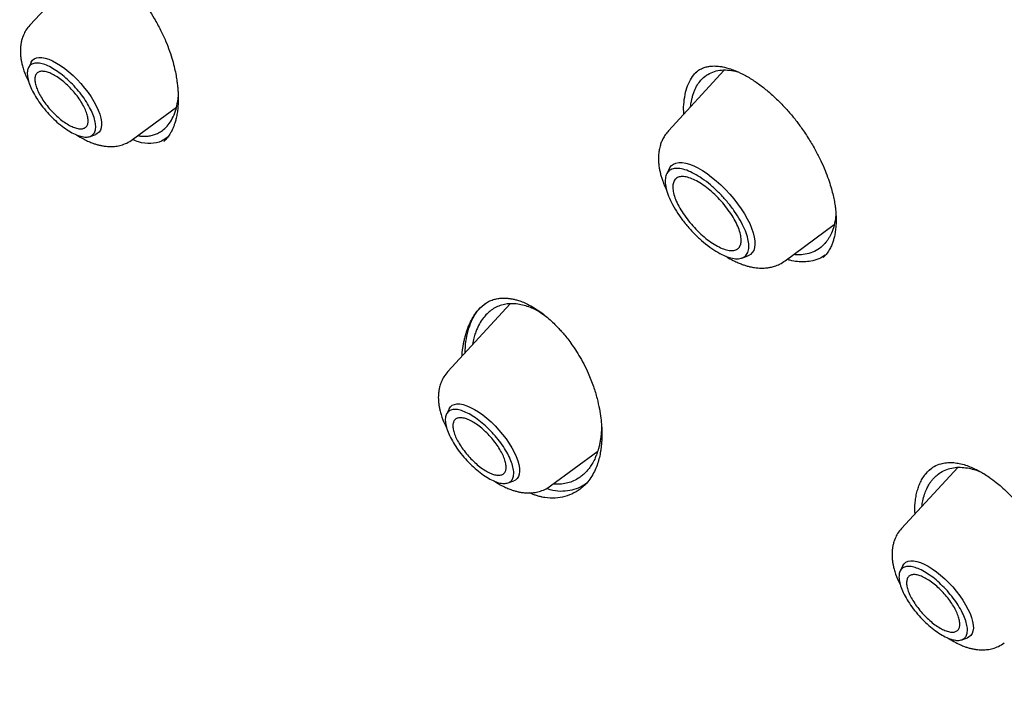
# Model space of a CAD drawing. Header units: millimetres. Extents: x 8 to 849, y 12 to 2010.
# Tile 15 of 111: x 647 to 666, y 742 to 755. Entities that reach past the tile are written whole.
import ezdxf

# ---------------------------------------------------------------- set-up
doc = ezdxf.new("R2010")
doc.units = ezdxf.units.MM

msp = doc.modelspace()

# ---------------------------------------------------------------- linework, layer by layer
at = {"color": 7, "linetype": 'Continuous', "lineweight": 30}
for p, q in [((648.699, 755.823), (647.586, 754.614)), ((647.609, 753.897), (647.557, 753.793)), ((660.951, 753.747), (659.878, 752.582)), ((660.403, 753.698), (660.406, 753.702)), ((649.563, 752.411), (650.406, 753.034)), ((648.744, 752.471), (648.853, 752.511)), ((659.894, 751.856), (659.84, 751.747)), ((662.125, 750.079), (663.065, 750.774)), ((661.29, 750.131), (661.405, 750.173)), ((656.831, 749.25), (655.632, 747.947)), ((656.29, 749.208), (656.36, 749.262)), ((657.4, 749.092), (657.491, 749.034)), ((655.654, 747.231), (655.603, 747.126)), ((657.608, 745.745), (658.516, 746.415)), ((665.445, 746.102), (664.364, 744.928)), ((664.888, 746.045), (664.895, 746.052)), ((656.789, 745.805), (656.899, 745.844)), ((664.387, 744.212), (664.335, 744.107)), ((665.522, 742.785), (665.631, 742.825))]:
    msp.add_line(p, q, dxfattribs=at)
at = {"color": 7, "linetype": 'Continuous', "lineweight": 30, "flags": 128}
for points in [[(647.609, 753.897), (647.609, 753.898), (647.634, 753.936), (647.668, 753.964), (647.711, 753.982), (647.761, 753.991), (647.817, 753.989), (647.88, 753.978), (647.949, 753.956), (648.022, 753.925), (648.098, 753.884), (648.177, 753.835), (648.257, 753.778), (648.337, 753.714), (648.416, 753.643), (648.494, 753.567), (648.569, 753.487), (648.639, 753.403), (648.705, 753.318), (648.765, 753.231), (648.818, 753.144), (648.864, 753.059), (648.902, 752.976), (648.932, 752.897), (648.953, 752.823), (648.964, 752.754), (648.967, 752.692), (648.96, 752.638), (648.943, 752.591), (648.918, 752.554), (648.884, 752.526), (648.853, 752.511)], [(659.894, 751.856), (659.903, 751.872), (659.933, 751.911), (659.973, 751.94), (660.021, 751.96), (660.076, 751.969), (660.139, 751.968), (660.208, 751.957), (660.282, 751.936), (660.362, 751.905), (660.445, 751.864), (660.531, 751.814), (660.619, 751.756), (660.708, 751.69), (660.798, 751.616), (660.886, 751.537), (660.972, 751.452), (661.055, 751.363), (661.134, 751.27), (661.208, 751.175), (661.276, 751.079), (661.338, 750.983), (661.393, 750.887), (661.44, 750.794), (661.478, 750.703), (661.508, 750.617), (661.529, 750.536), (661.54, 750.46), (661.542, 750.392), (661.535, 750.331), (661.518, 750.278), (661.491, 750.235), (661.456, 750.2), (661.413, 750.176), (661.405, 750.173)], [(655.654, 747.231), (655.655, 747.232), (655.68, 747.269), (655.714, 747.297), (655.756, 747.316), (655.806, 747.324), (655.863, 747.323), (655.926, 747.311), (655.994, 747.29), (656.067, 747.258), (656.143, 747.218), (656.222, 747.169), (656.302, 747.112), (656.382, 747.048), (656.462, 746.977), (656.54, 746.901), (656.614, 746.821), (656.685, 746.737), (656.751, 746.651), (656.811, 746.564), (656.864, 746.478), (656.91, 746.393), (656.948, 746.31), (656.978, 746.231), (656.998, 746.157), (657.01, 746.088), (657.012, 746.026), (657.005, 745.971), (656.989, 745.925), (656.964, 745.887), (656.93, 745.859), (656.899, 745.844)], [(664.387, 744.212), (664.387, 744.212), (664.413, 744.25), (664.447, 744.278), (664.489, 744.297), (664.539, 744.305), (664.595, 744.303), (664.659, 744.292), (664.727, 744.27), (664.8, 744.239), (664.876, 744.199), (664.955, 744.149), (665.035, 744.092), (665.115, 744.028), (665.194, 743.958), (665.272, 743.882), (665.347, 743.801), (665.417, 743.718), (665.483, 743.632), (665.543, 743.545), (665.596, 743.459), (665.642, 743.373), (665.681, 743.291), (665.71, 743.212), (665.731, 743.137), (665.742, 743.068), (665.745, 743.006), (665.738, 742.952), (665.721, 742.906), (665.696, 742.868), (665.662, 742.84), (665.631, 742.825)]]:
    msp.add_lwpolyline(points, dxfattribs=at)
at = {"color": 7, "linetype": 'Continuous', "lineweight": 30}
for points, knots in [([(700.128, 746.852), (700.186, 746.907), (700.299, 747.013), (700.438, 747.15), (700.552, 747.266), (700.657, 747.376), (700.76, 747.486), (700.86, 747.596), (700.959, 747.708), (701.059, 747.825), (701.163, 747.951), (701.276, 748.092), (701.396, 748.247), (701.52, 748.414), (701.632, 748.571), (701.731, 748.715), (701.817, 748.845), (701.9, 748.973), (701.979, 749.101), (702.054, 749.225), (702.122, 749.341), (702.178, 749.438), (702.223, 749.518), (702.263, 749.591), (702.307, 749.673), (702.357, 749.768), (702.412, 749.874), (702.469, 749.986), (702.53, 750.111), (702.594, 750.247), (702.661, 750.394), (702.726, 750.541), (702.787, 750.684), (702.842, 750.818), (702.889, 750.937), (702.927, 751.033), (702.956, 751.11), (702.98, 751.175), (703.005, 751.244), (703.035, 751.326), (703.068, 751.421), (703.105, 751.528), (703.143, 751.642), (703.181, 751.761), (703.22, 751.884), (703.258, 752.011), (703.295, 752.138), (703.329, 752.257), (703.357, 752.36), (703.379, 752.444), (703.397, 752.513), (703.414, 752.577), (703.431, 752.648), (703.451, 752.73), (703.473, 752.822), (703.504, 752.955), (703.543, 753.131), (703.587, 753.345), (703.63, 753.565), (703.669, 753.787), (703.706, 754.011), (703.74, 754.238), (703.77, 754.455), (703.795, 754.657), (703.815, 754.838), (703.833, 755.004), (703.847, 755.154), (703.86, 755.298), (703.873, 755.455), (703.886, 755.634), (703.899, 755.839), (703.911, 756.064), (703.921, 756.312), (703.927, 756.539), (703.931, 756.741), (703.933, 756.908), (703.934, 757.073), (703.934, 757.225), (703.933, 757.359), (703.931, 757.473), (703.93, 757.564), (703.928, 757.635), (703.927, 757.694), (703.925, 757.759), (703.923, 757.836), (703.92, 757.929), (703.916, 758.045), (703.91, 758.186), (703.902, 758.352), (703.892, 758.529), (703.877, 758.79), (703.852, 759.129), (703.816, 759.543), (703.778, 759.917), (703.74, 760.252), (703.703, 760.548), (703.665, 760.833), (703.627, 761.101), (703.591, 761.345), (703.556, 761.563), (703.528, 761.738), (703.505, 761.876), (703.487, 761.98), (703.47, 762.076), (703.452, 762.175), (703.432, 762.288), (703.408, 762.422), (703.379, 762.573), (703.347, 762.738), (703.305, 762.955), (703.25, 763.223), (703.182, 763.543), (703.109, 763.871), (703.022, 764.254), (702.914, 764.7), (702.783, 765.219), (702.663, 765.67), (702.56, 766.043), (702.479, 766.328), (702.394, 766.621), (702.307, 766.916), (702.212, 767.229), (702.114, 767.546), (702.014, 767.86), (701.922, 768.144), (701.839, 768.397), (701.774, 768.592), (701.725, 768.734), (701.694, 768.825), (701.671, 768.894), (701.654, 768.943), (701.64, 768.984), (701.624, 769.031), (701.597, 769.107), (701.559, 769.216), (701.508, 769.364), (701.444, 769.544), (701.368, 769.756), (701.28, 769.999), (701.179, 770.272), (701.066, 770.574), (700.945, 770.895), (700.793, 771.287), (700.618, 771.732), (700.42, 772.221), (700.23, 772.682), (700.048, 773.113), (699.887, 773.489), (699.745, 773.814), (699.624, 774.09), (699.509, 774.347), (699.401, 774.587), (699.277, 774.862), (699.127, 775.188), (698.945, 775.579), (698.746, 776.001), (698.529, 776.454), (698.293, 776.938), (698.05, 777.427), (697.803, 777.919), (697.551, 778.409), (697.285, 778.921), (697.011, 779.44), (696.736, 779.952), (696.47, 780.441), (696.204, 780.922), (695.942, 781.391), (695.683, 781.847), (695.438, 782.274), (695.207, 782.671), (694.997, 783.029), (694.808, 783.349), (694.635, 783.64), (694.461, 783.929), (694.28, 784.228), (694.065, 784.581), (693.812, 784.993), (693.517, 785.466), (693.191, 785.984), (692.832, 786.547), (692.437, 787.156), (692.019, 787.793), (691.587, 788.441), (691.081, 789.189), (690.503, 790.029), (689.852, 790.956), (689.202, 791.865), (688.552, 792.754), (687.905, 793.624), (687.145, 794.629), (686.26, 795.772), (685.241, 797.055), (684.203, 798.329), (683.146, 799.593), (682.077, 800.839), (680.999, 802.065), (679.913, 803.272), (678.812, 804.464), (677.755, 805.582), (676.744, 806.628), (675.781, 807.602), (674.811, 808.564), (673.834, 809.512), (672.85, 810.447), (671.925, 811.307), (671.055, 812.099), (670.239, 812.831), (669.404, 813.566), (668.55, 814.302), (667.679, 815.04), (666.877, 815.705), (666.16, 816.289), (665.54, 816.787), (664.944, 817.258), (664.375, 817.702), (663.832, 818.12), (663.324, 818.505), (662.851, 818.86), (662.407, 819.189), (661.972, 819.508), (661.535, 819.824), (661.17, 820.085), (660.881, 820.291), (660.668, 820.441), (660.454, 820.591), (660.237, 820.742), (660.016, 820.896), (659.786, 821.054), (659.54, 821.222), (659.275, 821.402), (658.987, 821.596), (658.676, 821.804), (658.327, 822.035), (657.939, 822.289), (657.51, 822.566), (657.052, 822.858), (656.567, 823.162), (656.054, 823.479), (655.513, 823.807), (654.945, 824.146), (654.559, 824.37), (654.361, 824.485)], [0, 0, 0, 0, 0.00328, 0.006388, 0.009271, 0.011821, 0.014047, 0.016721, 0.019258, 0.021891, 0.024848, 0.028057, 0.031554, 0.035263, 0.039126, 0.041959, 0.044759, 0.047516, 0.050229, 0.052891, 0.055318, 0.057422, 0.058849, 0.060242, 0.061891, 0.063803, 0.065974, 0.068236, 0.070486, 0.073334, 0.076163, 0.078975, 0.081756, 0.084289, 0.086494, 0.088372, 0.089618, 0.090694, 0.091928, 0.093409, 0.095137, 0.097096, 0.099146, 0.101254, 0.103422, 0.105648, 0.10793, 0.110032, 0.111808, 0.113258, 0.114303, 0.115339, 0.116547, 0.117927, 0.119479, 0.121204, 0.124648, 0.128232, 0.131823, 0.135422, 0.13903, 0.142645, 0.146238, 0.149309, 0.152124, 0.154682, 0.156986, 0.159089, 0.161301, 0.164157, 0.167237, 0.1706, 0.17428, 0.178277, 0.180659, 0.18314, 0.185618, 0.187824, 0.189746, 0.191382, 0.192734, 0.193641, 0.194389, 0.195282, 0.196388, 0.197705, 0.199234, 0.201308, 0.203676, 0.206215, 0.208724, 0.214564, 0.220216, 0.225679, 0.229733, 0.233676, 0.237507, 0.241062, 0.244253, 0.24708, 0.249542, 0.251071, 0.252415, 0.253576, 0.254768, 0.256231, 0.257932, 0.259894, 0.262041, 0.264215, 0.268157, 0.272173, 0.276265, 0.280465, 0.286407, 0.292753, 0.299505, 0.302828, 0.306241, 0.309743, 0.313329, 0.316787, 0.320853, 0.324545, 0.327864, 0.330809, 0.33338, 0.33466, 0.335759, 0.336561, 0.337064, 0.337434, 0.337982, 0.338717, 0.340059, 0.341765, 0.343836, 0.346272, 0.349073, 0.352179, 0.355636, 0.359395, 0.363097, 0.368925, 0.374407, 0.379543, 0.384333, 0.388778, 0.392027, 0.395063, 0.397886, 0.400496, 0.402978, 0.406915, 0.411175, 0.415758, 0.420664, 0.425892, 0.431443, 0.436458, 0.441709, 0.447198, 0.452854, 0.458304, 0.463494, 0.468425, 0.473548, 0.478358, 0.482853, 0.487033, 0.4909, 0.494136, 0.497114, 0.500067, 0.503206, 0.50653, 0.511165, 0.516118, 0.521389, 0.527391, 0.533758, 0.540488, 0.547311, 0.554052, 0.563931, 0.573628, 0.583142, 0.592475, 0.601625, 0.610608, 0.624277, 0.637945, 0.651612, 0.665278, 0.678944, 0.692366, 0.705788, 0.71921, 0.732632, 0.744022, 0.755412, 0.766802, 0.778193, 0.789584, 0.801008, 0.810159, 0.819491, 0.829005, 0.838699, 0.848576, 0.858633, 0.86588, 0.872896, 0.879615, 0.886038, 0.892164, 0.897993, 0.903218, 0.908178, 0.913019, 0.917957, 0.922994, 0.92538, 0.927787, 0.930216, 0.932666, 0.935138, 0.937754, 0.940494, 0.943502, 0.946777, 0.950319, 0.954129, 0.958696, 0.963597, 0.96883, 0.974397, 0.980298, 0.986531, 0.993099, 1, 1, 1, 1]), ([(616.139, 814.454), (616.148, 814.461), (616.236, 814.533), (616.411, 814.661), (616.663, 814.837), (616.924, 815.003), (617.192, 815.161), (617.467, 815.31), (617.749, 815.451), (618.039, 815.582), (618.335, 815.705), (618.639, 815.819), (618.949, 815.924), (619.266, 816.02), (619.59, 816.107), (619.921, 816.186), (620.259, 816.255), (620.603, 816.316), (620.953, 816.367), (621.31, 816.41), (621.674, 816.444), (622.043, 816.469), (622.419, 816.485), (622.802, 816.492), (623.19, 816.49), (623.584, 816.479), (623.985, 816.46), (624.391, 816.431), (624.803, 816.393), (625.221, 816.347), (625.644, 816.291), (626.073, 816.227), (626.507, 816.154), (626.947, 816.071), (627.392, 815.98), (627.842, 815.88), (628.297, 815.771), (628.758, 815.654), (629.223, 815.527), (629.692, 815.392), (630.167, 815.248), (630.646, 815.095), (631.13, 814.933), (631.617, 814.763), (632.109, 814.584), (632.606, 814.396), (633.106, 814.2), (633.61, 813.996), (634.118, 813.782), (634.629, 813.561), (635.144, 813.331), (635.663, 813.092), (636.185, 812.845), (636.71, 812.59), (637.238, 812.327), (637.769, 812.056), (638.303, 811.776), (638.839, 811.488), (639.378, 811.193), (639.92, 810.889), (640.464, 810.578), (641.01, 810.259), (641.559, 809.932), (642.109, 809.598), (642.661, 809.256), (643.215, 808.906), (643.771, 808.55), (644.328, 808.185), (644.886, 807.814), (645.446, 807.435), (646.007, 807.05), (646.569, 806.657), (647.131, 806.257), (647.695, 805.851), (648.259, 805.438), (648.823, 805.018), (649.388, 804.591), (649.953, 804.158), (650.518, 803.719), (651.083, 803.274), (651.648, 802.822), (652.213, 802.364), (652.778, 801.9), (653.341, 801.431), (653.905, 800.956), (654.467, 800.475), (655.029, 799.988), (655.589, 799.496), (656.148, 798.999), (656.707, 798.496), (657.263, 797.988), (657.818, 797.476), (658.372, 796.958), (658.924, 796.436), (659.474, 795.909), (660.022, 795.377), (660.567, 794.841), (661.111, 794.301), (661.652, 793.756), (662.191, 793.208), (662.727, 792.655), (663.26, 792.099), (663.791, 791.539), (664.318, 790.975), (664.843, 790.408), (665.364, 789.837), (665.882, 789.264), (666.396, 788.687), (666.907, 788.107), (667.414, 787.525), (667.918, 786.94), (668.418, 786.352), (668.913, 785.762), (669.405, 785.17), (669.892, 784.575), (670.375, 783.978), (670.854, 783.38), (671.328, 782.779), (671.798, 782.177), (672.262, 781.574), (672.722, 780.969), (673.177, 780.363), (673.627, 779.756), (674.072, 779.148), (674.512, 778.539), (674.946, 777.929), (675.375, 777.319), (675.798, 776.708), (676.216, 776.097), (676.628, 775.486), (677.034, 774.875), (677.434, 774.264), (677.828, 773.653), (678.216, 773.043), (678.598, 772.433), (678.974, 771.823), (679.344, 771.215), (679.707, 770.608), (680.064, 770.001), (680.414, 769.396), (680.757, 768.792), (681.094, 768.19), (681.424, 767.589), (681.747, 766.99), (682.063, 766.392), (682.372, 765.797), (682.674, 765.204), (682.969, 764.613), (683.257, 764.025), (683.537, 763.439), (683.811, 762.856), (684.076, 762.275), (684.335, 761.698), (684.586, 761.123), (684.829, 760.552), (685.065, 759.984), (685.293, 759.42), (685.513, 758.859), (685.726, 758.302), (685.931, 757.748), (686.128, 757.199), (686.317, 756.653), (686.498, 756.112), (686.671, 755.575), (686.837, 755.043), (686.994, 754.515), (687.143, 753.992), (687.284, 753.473), (687.417, 752.96), (687.542, 752.451), (687.659, 751.948), (687.768, 751.45), (687.868, 750.957), (687.96, 750.47), (688.044, 749.988), (688.12, 749.512), (688.187, 749.042), (688.246, 748.578), (688.297, 748.12), (688.34, 747.668), (688.374, 747.222), (688.4, 746.782), (688.418, 746.349), (688.428, 745.922), (688.429, 745.502), (688.422, 745.088), (688.406, 744.682), (688.383, 744.282), (688.351, 743.889), (688.311, 743.503), (688.263, 743.124), (688.207, 742.752), (688.142, 742.388), (688.07, 742.03), (687.989, 741.681), (687.9, 741.338), (687.803, 741.003), (687.698, 740.676), (687.584, 740.356), (687.463, 740.043), (687.334, 739.739), (687.196, 739.442), (687.051, 739.153), (686.897, 738.872), (686.736, 738.599), (686.567, 738.334), (686.389, 738.076), (686.204, 737.827), (686.011, 737.586), (685.809, 737.354), (685.657, 737.188), (685.57, 737.101), (685.555, 737.087)], [0, 0, 0, 0, 0.000549, 0.005418, 0.010285, 0.01515, 0.020012, 0.02487, 0.029723, 0.034572, 0.039416, 0.044255, 0.049089, 0.053919, 0.058743, 0.063563, 0.068378, 0.073189, 0.077997, 0.082801, 0.087602, 0.092401, 0.097197, 0.101991, 0.106783, 0.111573, 0.116363, 0.121151, 0.125938, 0.130724, 0.13551, 0.140296, 0.145081, 0.149866, 0.154651, 0.159436, 0.164221, 0.169007, 0.173792, 0.178578, 0.183364, 0.18815, 0.192937, 0.197724, 0.202511, 0.207299, 0.212087, 0.216876, 0.221665, 0.226454, 0.231244, 0.236034, 0.240824, 0.245615, 0.250407, 0.255198, 0.25999, 0.264783, 0.269575, 0.274368, 0.279162, 0.283956, 0.28875, 0.293544, 0.298339, 0.303133, 0.307929, 0.312724, 0.31752, 0.322316, 0.327112, 0.331908, 0.336705, 0.341501, 0.346298, 0.351095, 0.355893, 0.36069, 0.365488, 0.370286, 0.375084, 0.379882, 0.38468, 0.389479, 0.394277, 0.399076, 0.403874, 0.408673, 0.413472, 0.418271, 0.42307, 0.42787, 0.432669, 0.437468, 0.442268, 0.447067, 0.451867, 0.456666, 0.461466, 0.466266, 0.471065, 0.475865, 0.480665, 0.485465, 0.490265, 0.495064, 0.499864, 0.504664, 0.509464, 0.514264, 0.519064, 0.523863, 0.528663, 0.533463, 0.538263, 0.543062, 0.547862, 0.552662, 0.557461, 0.562261, 0.56706, 0.571859, 0.576659, 0.581458, 0.586257, 0.591056, 0.595855, 0.600654, 0.605453, 0.610251, 0.61505, 0.619848, 0.624647, 0.629445, 0.634243, 0.639041, 0.643838, 0.648636, 0.653433, 0.658231, 0.663028, 0.667824, 0.672621, 0.677417, 0.682213, 0.687009, 0.691805, 0.696601, 0.701396, 0.706191, 0.710985, 0.71578, 0.720574, 0.725368, 0.730161, 0.734954, 0.739747, 0.74454, 0.749332, 0.754123, 0.758915, 0.763706, 0.768496, 0.773287, 0.778076, 0.782866, 0.787655, 0.792443, 0.797231, 0.802019, 0.806807, 0.811593, 0.81638, 0.821166, 0.825952, 0.830738, 0.835523, 0.840308, 0.845092, 0.849877, 0.854662, 0.859446, 0.864231, 0.869015, 0.8738, 0.878586, 0.883372, 0.888158, 0.892946, 0.897734, 0.902524, 0.907315, 0.912109, 0.916904, 0.921702, 0.926502, 0.931306, 0.936113, 0.940924, 0.945738, 0.950557, 0.955381, 0.96021, 0.965043, 0.969881, 0.974725, 0.979573, 0.984427, 0.989284, 0.994145, 0.99901, 1, 1, 1, 1]), ([(627.854, 768.809), (628.077, 768.528), (628.514, 767.976), (629.156, 767.163), (629.768, 766.381), (630.352, 765.629), (630.906, 764.907), (631.43, 764.215), (631.911, 763.57), (632.352, 762.97), (632.755, 762.416), (633.133, 761.888), (633.488, 761.387), (633.819, 760.912), (634.14, 760.447), (634.448, 759.993), (634.742, 759.554), (635.009, 759.152), (635.247, 758.786), (635.46, 758.458), (635.645, 758.168), (635.806, 757.916), (635.94, 757.702), (636.044, 757.537), (636.12, 757.415), (636.175, 757.325), (636.219, 757.255), (636.257, 757.194), (636.295, 757.132), (636.343, 757.055), (636.399, 756.963), (636.464, 756.858), (636.535, 756.74), (636.632, 756.581), (636.757, 756.374), (636.914, 756.113), (637.087, 755.82), (637.28, 755.493), (637.49, 755.13), (637.715, 754.738), (637.948, 754.324), (638.186, 753.896), (638.427, 753.457), (638.67, 753.006), (638.989, 752.403), (639.385, 751.637), (639.854, 750.697), (640.327, 749.716), (640.802, 748.693), (641.275, 747.635), (641.744, 746.542), (642.207, 745.416), (642.667, 744.249), (643.053, 743.222), (643.367, 742.355), (643.608, 741.672), (643.835, 741.013), (644.047, 740.383), (644.244, 739.782), (644.428, 739.209), (644.605, 738.649), (644.773, 738.104), (644.933, 737.575), (645.079, 737.082), (645.212, 736.625), (645.33, 736.214), (645.433, 735.849), (645.523, 735.527), (645.604, 735.235), (645.676, 734.972), (645.731, 734.769), (645.772, 734.619), (645.799, 734.517), (645.823, 734.429), (645.843, 734.353), (645.864, 734.274), (645.889, 734.181), (645.923, 734.052), (645.967, 733.883), (646.023, 733.671), (646.086, 733.428), (646.155, 733.161), (646.227, 732.878), (646.317, 732.52), (646.427, 732.08), (646.556, 731.551), (646.689, 730.998), (646.825, 730.42), (646.963, 729.819), (647.106, 729.186), (647.242, 728.572), (647.369, 727.982), (647.486, 727.431), (647.598, 726.892), (647.702, 726.379), (647.798, 725.898), (647.886, 725.449), (647.965, 725.036), (648.036, 724.657), (648.1, 724.314), (648.156, 724.007), (648.202, 723.75), (648.239, 723.539), (648.269, 723.369), (648.296, 723.213), (648.321, 723.071), (648.344, 722.932), (648.368, 722.793), (648.394, 722.637), (648.424, 722.455), (648.46, 722.241), (648.499, 721.997), (648.542, 721.731), (648.585, 721.454), (648.628, 721.173), (648.671, 720.888), (648.714, 720.601), (648.755, 720.311), (648.797, 720.018), (648.836, 719.735), (648.87, 719.477), (648.899, 719.258), (648.922, 719.081), (648.939, 718.944), (648.953, 718.838), (648.964, 718.751), (648.974, 718.671), (648.984, 718.585), (648.997, 718.476), (649.015, 718.334), (649.036, 718.154), (649.061, 717.939), (649.09, 717.688), (649.122, 717.402), (649.156, 717.081), (649.193, 716.725), (649.232, 716.334), (649.273, 715.91), (649.315, 715.451), (649.358, 714.959), (649.401, 714.442), (649.443, 713.901), (649.484, 713.337), (649.524, 712.744), (649.562, 712.123), (649.6, 711.474), (649.637, 710.797), (649.673, 710.067), (649.71, 709.283), (649.745, 708.442), (649.78, 707.569), (649.815, 706.66), (649.838, 706.044), (649.849, 705.729)], [0, 0, 0, 0, 0.015119, 0.029646, 0.043581, 0.056924, 0.069674, 0.081832, 0.0934, 0.103483, 0.113069, 0.122156, 0.130744, 0.138833, 0.146425, 0.154449, 0.161832, 0.168574, 0.174674, 0.180132, 0.184948, 0.189122, 0.192653, 0.195543, 0.197288, 0.198672, 0.199955, 0.200738, 0.201724, 0.203007, 0.204523, 0.206243, 0.208166, 0.210292, 0.214043, 0.218297, 0.223053, 0.228312, 0.234195, 0.240595, 0.247278, 0.254117, 0.261112, 0.268265, 0.275574, 0.289725, 0.30443, 0.319689, 0.3355, 0.351865, 0.368476, 0.385621, 0.403301, 0.421517, 0.43214, 0.442477, 0.452371, 0.461826, 0.470842, 0.479419, 0.487558, 0.496006, 0.503924, 0.511313, 0.518169, 0.524491, 0.529762, 0.534591, 0.538979, 0.542924, 0.546426, 0.548153, 0.549678, 0.551003, 0.552127, 0.553148, 0.55453, 0.556329, 0.558956, 0.56215, 0.565895, 0.569941, 0.574195, 0.578655, 0.586083, 0.594023, 0.602479, 0.611037, 0.620077, 0.629601, 0.639609, 0.64781, 0.65629, 0.664511, 0.672215, 0.679547, 0.686345, 0.692609, 0.698339, 0.703534, 0.708195, 0.712322, 0.715217, 0.717776, 0.720008, 0.722279, 0.724218, 0.726293, 0.728565, 0.731273, 0.734513, 0.738232, 0.742354, 0.746559, 0.750814, 0.755119, 0.759474, 0.763879, 0.768333, 0.772801, 0.776782, 0.780121, 0.782818, 0.784872, 0.786402, 0.787655, 0.788867, 0.790069, 0.791638, 0.793866, 0.796655, 0.800004, 0.803913, 0.808383, 0.813414, 0.819005, 0.825157, 0.831869, 0.839142, 0.846976, 0.855371, 0.863959, 0.873063, 0.882686, 0.892825, 0.903482, 0.914655, 0.926346, 0.939808, 0.953901, 0.968629, 0.983993, 1, 1, 1, 1]), ([(629.694, 768.098), (629.781, 767.985), (630.047, 767.644), (630.485, 767.084), (630.997, 766.43), (631.484, 765.807), (631.942, 765.215), (632.387, 764.636), (632.813, 764.072), (633.222, 763.525), (633.597, 763.016), (633.941, 762.543), (634.238, 762.13), (634.493, 761.77), (634.717, 761.452), (634.933, 761.141), (635.149, 760.828), (635.364, 760.513), (635.677, 760.05), (636.085, 759.435), (636.69, 758.497), (637.39, 757.374), (638.171, 756.063), (638.928, 754.733), (639.659, 753.388), (640.295, 752.159), (640.846, 751.05), (641.318, 750.065), (641.778, 749.074), (642.225, 748.08), (642.651, 747.098), (643.053, 746.142), (643.429, 745.218), (643.782, 744.322), (644.048, 743.627), (644.24, 743.116), (644.369, 742.768), (644.508, 742.388), (644.659, 741.973), (644.819, 741.522), (644.986, 741.047), (645.158, 740.547), (645.334, 740.024), (645.517, 739.47), (645.707, 738.884), (645.911, 738.241), (646.128, 737.537), (646.358, 736.77), (646.593, 735.963), (646.832, 735.116), (647.074, 734.229), (647.319, 733.301), (647.536, 732.455), (647.667, 731.917), (647.719, 731.703)], [0, 0, 0, 0, 0.010526, 0.031858, 0.052181, 0.071489, 0.089777, 0.107046, 0.124877, 0.141498, 0.156916, 0.171135, 0.18416, 0.194103, 0.203351, 0.212554, 0.221797, 0.231083, 0.240411, 0.262571, 0.284972, 0.321855, 0.359083, 0.39629, 0.433493, 0.470715, 0.497259, 0.523827, 0.550418, 0.577024, 0.603402, 0.628515, 0.652811, 0.676281, 0.69892, 0.707217, 0.716193, 0.726068, 0.736843, 0.748516, 0.761088, 0.773765, 0.78724, 0.801511, 0.816577, 0.832436, 0.851073, 0.870697, 0.891309, 0.91291, 0.935506, 0.959103, 0.983715, 1, 1, 1, 1]), ([(649.476, 755.397), (649.52, 755.352), (649.614, 755.256), (649.746, 755.092), (649.871, 754.919), (649.991, 754.728), (650.101, 754.525), (650.198, 754.314), (650.274, 754.119), (650.33, 753.943), (650.371, 753.787), (650.399, 753.651), (650.417, 753.536), (650.429, 753.437), (650.437, 753.35), (650.44, 753.274), (650.442, 753.209), (650.441, 753.146), (650.438, 753.075), (650.431, 752.99), (650.418, 752.896), (650.399, 752.806), (650.378, 752.731), (650.355, 752.667), (650.328, 752.603), (650.291, 752.531), (650.236, 752.449), (650.188, 752.401), (650.161, 752.375)], [0, 0, 0, 0, 0.050348, 0.107158, 0.160902, 0.211662, 0.274764, 0.332722, 0.385585, 0.433351, 0.475932, 0.513316, 0.545497, 0.573402, 0.598658, 0.6213, 0.641335, 0.658886, 0.680241, 0.708948, 0.744462, 0.778459, 0.808052, 0.833847, 0.860238, 0.896853, 0.943514, 1, 1, 1, 1]), ([(647.586, 754.614), (647.56, 754.581), (647.511, 754.523), (647.462, 754.427), (647.433, 754.343), (647.415, 754.269), (647.406, 754.205), (647.402, 754.143), (647.402, 754.075), (647.407, 754.005), (647.418, 753.932), (647.433, 753.862), (647.465, 753.748), (647.506, 753.634), (647.551, 753.55), (647.561, 753.531)], [0, 0, 0, 0, 0.107047, 0.194384, 0.273428, 0.331918, 0.388176, 0.443351, 0.497693, 0.577084, 0.636096, 0.692579, 0.770416, 0.948989, 1, 1, 1, 1]), ([(660.174, 752.903), (660.172, 752.929), (660.165, 753.028), (660.179, 753.185), (660.214, 753.369), (660.276, 753.528), (660.349, 753.65), (660.41, 753.705), (660.435, 753.727)], [0, 0, 0, 0, 0.069936, 0.268457, 0.46725, 0.666722, 0.867477, 1, 1, 1, 1]), ([(660.303, 753.043), (660.305, 753.062), (660.309, 753.097), (660.318, 753.152), (660.332, 753.215), (660.351, 753.283), (660.383, 753.37), (660.431, 753.464), (660.507, 753.567), (660.604, 753.652), (660.726, 753.715), (660.862, 753.75), (661.01, 753.753), (661.125, 753.741), (661.192, 753.72), (661.205, 753.716)], [0, 0, 0, 0, 0.035278, 0.066178, 0.110919, 0.163454, 0.214587, 0.312598, 0.404966, 0.522506, 0.638465, 0.75259, 0.864897, 0.975408, 1, 1, 1, 1]), ([(660.4, 753.702), (660.424, 753.721), (660.469, 753.757), (660.542, 753.791), (660.617, 753.814), (660.686, 753.824), (660.75, 753.828), (660.808, 753.826), (660.867, 753.82), (660.937, 753.808), (661.022, 753.788), (661.088, 753.765), (661.123, 753.753)], [0, 0, 0, 0, 0.154825, 0.28787, 0.399701, 0.496579, 0.580875, 0.652515, 0.717212, 0.795568, 0.889679, 1, 1, 1, 1]), ([(661.123, 753.753), (661.185, 753.727), (661.308, 753.675), (661.496, 753.564), (661.679, 753.435), (661.854, 753.29), (662.019, 753.134), (662.172, 752.971), (662.312, 752.805), (662.45, 752.62), (662.584, 752.419), (662.707, 752.207), (662.809, 752.007), (662.891, 751.822), (662.955, 751.654), (663.003, 751.504), (663.039, 751.371), (663.066, 751.25), (663.083, 751.147), (663.094, 751.056), (663.1, 750.977), (663.104, 750.896), (663.104, 750.809), (663.098, 750.713), (663.086, 750.617), (663.068, 750.53), (663.046, 750.454), (663.019, 750.38), (662.982, 750.302), (662.928, 750.217), (662.879, 750.167), (662.852, 750.141)], [0, 0, 0, 0, 0.051203, 0.100824, 0.148779, 0.194954, 0.239242, 0.281569, 0.321902, 0.36035, 0.408841, 0.454117, 0.496103, 0.534737, 0.569982, 0.601829, 0.630287, 0.656151, 0.681645, 0.700616, 0.719455, 0.73817, 0.759531, 0.785743, 0.814704, 0.840953, 0.864221, 0.887952, 0.918453, 0.955825, 1, 1, 1, 1]), ([(649.666, 752.488), (649.689, 752.484), (649.749, 752.473), (649.835, 752.474), (649.925, 752.487), (650.006, 752.511), (650.085, 752.549), (650.168, 752.608), (650.252, 752.693), (650.331, 752.814), (650.387, 752.951), (650.424, 753.09), (650.436, 753.181), (650.441, 753.224)], [0, 0, 0, 0, 0.055598, 0.144901, 0.218841, 0.29551, 0.374969, 0.457277, 0.571517, 0.691045, 0.815984, 0.912588, 1, 1, 1, 1]), ([(659.878, 752.582), (659.857, 752.556), (659.816, 752.508), (659.771, 752.432), (659.738, 752.359), (659.716, 752.293), (659.703, 752.238), (659.694, 752.194), (659.688, 752.147), (659.684, 752.091), (659.683, 752.029), (659.687, 751.956), (659.696, 751.882), (659.71, 751.809), (659.726, 751.739), (659.748, 751.667), (659.778, 751.58), (659.808, 751.503), (659.834, 751.45), (659.841, 751.435)], [0, 0, 0, 0, 0.081711, 0.152718, 0.213043, 0.275144, 0.32034, 0.354777, 0.396095, 0.445419, 0.501397, 0.552559, 0.627866, 0.68371, 0.741917, 0.803593, 0.863934, 0.961481, 1, 1, 1, 1]), ([(648.484, 752.502), (648.532, 752.472), (648.61, 752.423), (648.714, 752.374), (648.789, 752.344), (648.856, 752.321), (648.918, 752.304), (648.985, 752.29), (649.061, 752.279), (649.148, 752.275), (649.245, 752.282), (649.347, 752.303), (649.457, 752.342), (649.526, 752.387), (649.563, 752.411)], [0, 0, 0, 0, 0.137852, 0.22309, 0.297152, 0.35401, 0.413347, 0.46659, 0.531741, 0.615482, 0.692501, 0.782168, 0.884698, 1, 1, 1, 1]), ([(650.239, 752.459), (650.202, 752.431), (650.107, 752.361), (649.915, 752.329), (649.724, 752.341), (649.602, 752.393), (649.564, 752.409)], [0, 0, 0, 0, 0.213682, 0.535231, 0.856837, 1, 1, 1, 1]), ([(663.1, 750.981), (663.097, 750.953), (663.089, 750.858), (663.058, 750.718), (663.011, 750.597), (662.968, 750.518), (662.936, 750.469), (662.903, 750.428), (662.846, 750.365), (662.756, 750.291), (662.621, 750.227), (662.475, 750.197), (662.363, 750.189), (662.299, 750.199), (662.289, 750.2)], [0, 0, 0, 0, 0.056787, 0.18754, 0.302119, 0.353392, 0.400654, 0.443914, 0.483184, 0.615076, 0.741348, 0.862097, 0.977423, 1, 1, 1, 1]), ([(660.979, 750.167), (660.994, 750.157), (661.054, 750.12), (661.141, 750.075), (661.236, 750.032), (661.31, 750.004), (661.378, 749.982), (661.452, 749.962), (661.546, 749.944), (661.655, 749.935), (661.756, 749.939), (661.844, 749.953), (661.927, 749.975), (662.025, 750.013), (662.09, 750.056), (662.125, 750.079)], [0, 0, 0, 0, 0.041369, 0.154443, 0.230978, 0.298059, 0.354519, 0.412565, 0.48754, 0.592475, 0.689389, 0.742091, 0.811185, 0.897115, 1, 1, 1, 1]), ([(662.894, 750.186), (662.854, 750.161), (662.771, 750.108), (662.633, 750.069), (662.493, 750.054), (662.359, 750.061), (662.247, 750.078), (662.179, 750.099), (662.159, 750.105)], [0, 0, 0, 0, 0.203857, 0.428046, 0.596207, 0.764659, 0.933756, 1, 1, 1, 1]), ([(656.35, 749.256), (656.379, 749.274), (656.434, 749.308), (656.522, 749.338), (656.605, 749.355), (656.683, 749.361), (656.742, 749.36), (656.785, 749.357), (656.815, 749.353), (656.849, 749.348), (656.894, 749.34), (656.958, 749.325), (657.04, 749.299), (657.142, 749.258), (657.218, 749.216), (657.259, 749.194)], [0, 0, 0, 0, 0.134615, 0.258347, 0.361225, 0.444363, 0.512915, 0.548711, 0.579078, 0.60874, 0.6536, 0.715001, 0.793045, 0.887919, 1, 1, 1, 1]), ([(655.904, 748.242), (655.904, 748.244), (655.906, 748.329), (655.922, 748.42), (655.941, 748.522), (655.949, 748.559), (655.957, 748.591), (655.964, 748.616), (655.969, 748.637), (655.978, 748.668), (655.993, 748.718), (656.018, 748.789), (656.058, 748.886), (656.11, 748.987), (656.173, 749.081), (656.231, 749.152), (656.271, 749.19), (656.29, 749.208)], [0, 0, 0, 0, 0.003144, 0.202149, 0.235331, 0.268508, 0.301681, 0.322568, 0.337726, 0.357314, 0.409775, 0.47994, 0.5678, 0.70811, 0.817942, 0.915229, 1, 1, 1, 1]), ([(655.961, 748.305), (655.965, 748.379), (655.974, 748.53), (656.017, 748.735), (656.083, 748.922), (656.172, 749.085), (656.251, 749.167), (656.29, 749.208)], [0, 0, 0, 0, 0.194181, 0.395797, 0.597186, 0.798419, 1, 1, 1, 1]), ([(657.4, 749.092), (657.36, 749.113), (657.28, 749.157), (657.158, 749.204), (657.037, 749.237), (656.918, 749.253), (656.802, 749.253), (656.691, 749.235), (656.585, 749.199), (656.489, 749.147), (656.402, 749.079), (656.324, 748.997), (656.252, 748.894), (656.199, 748.789), (656.159, 748.686), (656.129, 748.586), (656.11, 748.509), (656.104, 748.464), (656.104, 748.46)], [0, 0, 0, 0, 0.065218, 0.131281, 0.198233, 0.266116, 0.33497, 0.40483, 0.475729, 0.547699, 0.613453, 0.683065, 0.756528, 0.833828, 0.881223, 0.934704, 0.994238, 1, 1, 1, 1]), ([(657.258, 749.194), (657.299, 749.169), (657.38, 749.12), (657.494, 749.033), (657.597, 748.945), (657.687, 748.86), (657.763, 748.781), (657.832, 748.703), (657.903, 748.619), (657.981, 748.518), (658.066, 748.397), (658.157, 748.254), (658.25, 748.091), (658.305, 747.973), (658.333, 747.913)], [0, 0, 0, 0, 0.098779, 0.193461, 0.278243, 0.353111, 0.418001, 0.473712, 0.534992, 0.60719, 0.690334, 0.784459, 0.889631, 1, 1, 1, 1]), ([(655.632, 747.947), (655.605, 747.915), (655.557, 747.856), (655.508, 747.76), (655.478, 747.676), (655.461, 747.603), (655.452, 747.539), (655.447, 747.477), (655.447, 747.409), (655.453, 747.339), (655.464, 747.266), (655.479, 747.196), (655.511, 747.082), (655.551, 746.968), (655.596, 746.884), (655.606, 746.865)], [0, 0, 0, 0, 0.107047, 0.194384, 0.273428, 0.331918, 0.388176, 0.443351, 0.497693, 0.577084, 0.636096, 0.692579, 0.770416, 0.948989, 1, 1, 1, 1]), ([(658.333, 747.913), (658.368, 747.829), (658.434, 747.67), (658.502, 747.439), (658.549, 747.234), (658.576, 747.057), (658.591, 746.906), (658.596, 746.775), (658.595, 746.667), (658.59, 746.581), (658.584, 746.513), (658.576, 746.449), (658.562, 746.365), (658.54, 746.261), (658.503, 746.142), (658.453, 746.021), (658.387, 745.903), (658.305, 745.797), (658.251, 745.748), (658.225, 745.724)], [0, 0, 0, 0, 0.095033, 0.180828, 0.257484, 0.325036, 0.383521, 0.432991, 0.480542, 0.515301, 0.540949, 0.56871, 0.599372, 0.65569, 0.716243, 0.78172, 0.852978, 0.927403, 1, 1, 1, 1]), ([(658.588, 746.913), (658.587, 746.85), (658.584, 746.756), (658.569, 746.64), (658.555, 746.563), (658.54, 746.495), (658.523, 746.435), (658.506, 746.385), (658.49, 746.342), (658.474, 746.302), (658.447, 746.243), (658.407, 746.167), (658.35, 746.083), (658.289, 746.012), (658.225, 745.952), (658.147, 745.893), (658.053, 745.841), (657.94, 745.8), (657.823, 745.781), (657.73, 745.776), (657.676, 745.783), (657.663, 745.785)], [0, 0, 0, 0, 0.093903, 0.139623, 0.181418, 0.219306, 0.253301, 0.283416, 0.309665, 0.332056, 0.357824, 0.424327, 0.487564, 0.547564, 0.604359, 0.65968, 0.741879, 0.821992, 0.900117, 0.976358, 1, 1, 1, 1]), ([(647.804, 731.204), (647.354, 732.896), (646.454, 736.275), (644.777, 741.293), (643.441, 744.568), (642.773, 746.206)], [0, 0, 0, 0, 0.333731, 0.666746, 1, 1, 1, 1]), ([(664.895, 746.052), (664.927, 746.077), (664.996, 746.13), (665.108, 746.174), (665.226, 746.196), (665.336, 746.2), (665.415, 746.188), (665.453, 746.182)], [0, 0, 0, 0, 0.217876, 0.467834, 0.646159, 0.834457, 1, 1, 1, 1]), ([(665.442, 746.185), (665.483, 746.176), (665.561, 746.16), (665.675, 746.119), (665.777, 746.074), (665.865, 746.029), (665.955, 745.977), (666.06, 745.909), (666.174, 745.824), (666.29, 745.727), (666.403, 745.623), (666.479, 745.542), (666.519, 745.499)], [0, 0, 0, 0, 0.1225875, 0.2312151, 0.325643, 0.4056064, 0.47226, 0.567788, 0.6871904, 0.780303, 0.8844552, 1, 1, 1, 1]), ([(664.623, 745.209), (664.62, 745.265), (664.616, 745.364), (664.632, 745.491), (664.652, 745.6), (664.68, 745.702), (664.716, 745.796), (664.762, 745.886), (664.823, 745.98), (664.878, 746.034), (664.909, 746.064)], [0, 0, 0, 0, 0.15186, 0.26381, 0.375706, 0.487631, 0.599684, 0.711989, 0.838432, 1, 1, 1, 1]), ([(664.755, 745.352), (664.76, 745.388), (664.77, 745.471), (664.803, 745.583), (664.843, 745.684), (664.882, 745.759), (664.918, 745.815), (664.952, 745.86), (664.988, 745.902), (665.04, 745.952), (665.118, 746.012), (665.229, 746.067), (665.358, 746.1), (665.491, 746.11), (665.584, 746.098), (665.63, 746.092)], [0, 0, 0, 0, 0.068452, 0.162588, 0.2419, 0.306295, 0.352656, 0.397988, 0.442291, 0.485562, 0.57718, 0.688364, 0.79588, 0.899749, 1, 1, 1, 1]), ([(665.63, 746.092), (665.672, 746.083), (665.755, 746.065), (665.841, 746.038), (665.884, 746.017), (665.884, 746.017)], [0, 0, 0, 0, 0.499435, 0.999457, 1, 1, 1, 1]), ([(656.53, 745.835), (656.578, 745.805), (656.656, 745.757), (656.759, 745.708), (656.835, 745.678), (656.901, 745.655), (656.964, 745.638), (657.031, 745.623), (657.106, 745.613), (657.194, 745.609), (657.291, 745.616), (657.392, 745.636), (657.503, 745.676), (657.572, 745.721), (657.608, 745.745)], [0, 0, 0, 0, 0.1378516, 0.2230896, 0.297152, 0.35401, 0.4133465, 0.4665904, 0.5317405, 0.6154824, 0.6925006, 0.7821677, 0.8846983, 1, 1, 1, 1]), ([(658.246, 745.748), (658.235, 745.736), (658.179, 745.678), (658.058, 745.606), (657.886, 745.535), (657.698, 745.504), (657.548, 745.511), (657.461, 745.527), (657.44, 745.532), (657.435, 745.533), (657.417, 745.537), (657.378, 745.547), (657.322, 745.564), (657.261, 745.586), (657.222, 745.603), (657.204, 745.611)], [0, 0, 0, 0, 0.043287, 0.218699, 0.39349, 0.568613, 0.74418, 0.793306, 0.796447, 0.80065, 0.806814, 0.84259, 0.901302, 0.953522, 1, 1, 1, 1]), ([(657.53, 745.698), (657.571, 745.685), (657.679, 745.652), (657.844, 745.643), (658.023, 745.665), (658.181, 745.719), (658.27, 745.781), (658.311, 745.81)], [0, 0, 0, 0, 0.139659, 0.361919, 0.584274, 0.806802, 1, 1, 1, 1]), ([(664.364, 744.928), (664.338, 744.896), (664.289, 744.837), (664.24, 744.741), (664.211, 744.657), (664.193, 744.583), (664.184, 744.519), (664.18, 744.458), (664.18, 744.389), (664.185, 744.319), (664.197, 744.247), (664.211, 744.176), (664.243, 744.062), (664.284, 743.948), (664.329, 743.864), (664.339, 743.846)], [0, 0, 0, 0, 0.107047, 0.194384, 0.273428, 0.331918, 0.388176, 0.443351, 0.497693, 0.577084, 0.636096, 0.692579, 0.770416, 0.948989, 1, 1, 1, 1]), ([(665.262, 742.816), (665.31, 742.786), (665.388, 742.737), (665.492, 742.689), (665.567, 742.658), (665.634, 742.636), (665.697, 742.618), (665.763, 742.604), (665.839, 742.593), (665.927, 742.59), (666.023, 742.596), (666.125, 742.617), (666.235, 742.657), (666.304, 742.702), (666.341, 742.726)], [0, 0, 0, 0, 0.137852, 0.22309, 0.297152, 0.35401, 0.413347, 0.46659, 0.531741, 0.615482, 0.692501, 0.782168, 0.884698, 1, 1, 1, 1])]:
    msp.add_open_spline(points, degree=3, knots=knots, dxfattribs=at)
for points in [[(648.831, 752.804), (648.84, 752.765), (648.857, 752.688), (648.851, 752.595), (648.822, 752.523), (648.768, 752.476), (648.693, 752.455), (648.598, 752.463), (648.487, 752.497), (648.366, 752.557), (648.237, 752.641), (648.107, 752.746), (647.981, 752.866), (647.863, 752.999), (647.757, 753.138), (647.668, 753.278), (647.6, 753.414), (647.554, 753.541), (647.533, 753.654), (647.537, 753.748), (647.567, 753.82), (647.62, 753.867), (647.696, 753.887), (647.791, 753.88), (647.902, 753.846), (648.023, 753.785), (648.151, 753.701), (648.281, 753.597), (648.408, 753.476), (648.526, 753.344), (648.632, 753.205), (648.72, 753.065), (648.79, 752.928), (648.817, 752.845), (648.831, 752.804)], [(648.327, 752.697), (648.294, 752.717), (648.228, 752.758), (648.127, 752.84), (648.028, 752.934), (647.936, 753.037), (647.854, 753.145), (647.785, 753.254), (647.732, 753.36), (647.696, 753.459), (647.68, 753.546), (647.683, 753.62), (647.706, 753.676), (647.748, 753.712), (647.807, 753.728), (647.881, 753.722), (647.967, 753.696), (648.061, 753.649), (648.161, 753.583), (648.262, 753.502), (648.36, 753.409), (648.453, 753.306), (648.535, 753.197), (648.604, 753.088), (648.657, 752.982), (648.693, 752.884), (648.709, 752.796), (648.706, 752.723), (648.683, 752.667), (648.641, 752.63), (648.582, 752.614), (648.508, 752.62), (648.422, 752.646), (648.359, 752.68), (648.327, 752.697)], [(661.397, 750.538), (661.407, 750.491), (661.429, 750.397), (661.422, 750.283), (661.386, 750.194), (661.32, 750.137), (661.228, 750.112), (661.112, 750.121), (660.977, 750.163), (660.828, 750.237), (660.671, 750.339), (660.513, 750.467), (660.358, 750.614), (660.213, 750.776), (660.084, 750.946), (659.976, 751.117), (659.892, 751.284), (659.836, 751.439), (659.81, 751.577), (659.816, 751.692), (659.852, 751.78), (659.917, 751.837), (660.01, 751.862), (660.126, 751.853), (660.261, 751.811), (660.41, 751.737), (660.566, 751.635), (660.725, 751.507), (660.88, 751.36), (661.024, 751.198), (661.154, 751.028), (661.262, 750.857), (661.347, 750.689), (661.38, 750.588), (661.397, 750.538)], [(660.789, 750.377), (660.747, 750.403), (660.662, 750.456), (660.532, 750.562), (660.405, 750.682), (660.287, 750.814), (660.181, 750.953), (660.093, 751.094), (660.024, 751.23), (659.978, 751.357), (659.957, 751.469), (659.962, 751.564), (659.991, 751.636), (660.045, 751.683), (660.121, 751.703), (660.216, 751.696), (660.326, 751.661), (660.448, 751.601), (660.576, 751.517), (660.706, 751.413), (660.832, 751.292), (660.951, 751.16), (661.056, 751.021), (661.145, 750.88), (661.214, 750.744), (661.259, 750.617), (661.28, 750.505), (661.276, 750.411), (661.246, 750.339), (661.193, 750.292), (661.117, 750.271), (661.022, 750.279), (660.912, 750.312), (660.83, 750.355), (660.789, 750.377)], [(656.876, 746.137), (656.885, 746.099), (656.903, 746.022), (656.897, 745.928), (656.868, 745.856), (656.814, 745.809), (656.738, 745.789), (656.643, 745.796), (656.533, 745.831), (656.411, 745.891), (656.283, 745.975), (656.153, 746.079), (656.026, 746.2), (655.908, 746.332), (655.803, 746.471), (655.714, 746.612), (655.645, 746.748), (655.599, 746.875), (655.578, 746.987), (655.583, 747.081), (655.612, 747.153), (655.666, 747.2), (655.742, 747.221), (655.837, 747.214), (655.947, 747.179), (656.069, 747.119), (656.197, 747.035), (656.327, 746.931), (656.453, 746.81), (656.572, 746.678), (656.678, 746.538), (656.766, 746.398), (656.836, 746.261), (656.863, 746.179), (656.876, 746.137)], [(656.372, 746.03), (656.339, 746.051), (656.274, 746.092), (656.172, 746.174), (656.074, 746.268), (655.982, 746.371), (655.9, 746.479), (655.831, 746.588), (655.777, 746.694), (655.742, 746.792), (655.725, 746.88), (655.729, 746.953), (655.752, 747.009), (655.794, 747.046), (655.853, 747.062), (655.926, 747.056), (656.012, 747.029), (656.107, 746.982), (656.207, 746.917), (656.308, 746.836), (656.406, 746.742), (656.498, 746.639), (656.58, 746.531), (656.649, 746.422), (656.703, 746.316), (656.738, 746.217), (656.755, 746.13), (656.751, 746.056), (656.728, 746), (656.686, 745.964), (656.627, 745.948), (656.554, 745.954), (656.468, 745.98), (656.404, 746.013), (656.372, 746.03)], [(665.609, 743.118), (665.618, 743.08), (665.635, 743.002), (665.629, 742.909), (665.6, 742.837), (665.546, 742.79), (665.471, 742.77), (665.376, 742.777), (665.265, 742.811), (665.144, 742.872), (665.015, 742.956), (664.886, 743.06), (664.759, 743.18), (664.641, 743.313), (664.535, 743.452), (664.446, 743.592), (664.378, 743.728), (664.332, 743.855), (664.311, 743.968), (664.315, 744.062), (664.345, 744.134), (664.399, 744.181), (664.474, 744.201), (664.569, 744.194), (664.68, 744.16), (664.801, 744.099), (664.93, 744.015), (665.059, 743.911), (665.186, 743.791), (665.304, 743.658), (665.41, 743.519), (665.498, 743.379), (665.568, 743.242), (665.595, 743.159), (665.609, 743.118)], [(665.105, 743.011), (665.072, 743.032), (665.006, 743.072), (664.905, 743.155), (664.806, 743.248), (664.714, 743.351), (664.632, 743.459), (664.563, 743.568), (664.51, 743.674), (664.474, 743.773), (664.458, 743.861), (664.461, 743.934), (664.484, 743.99), (664.526, 744.026), (664.585, 744.042), (664.659, 744.037), (664.745, 744.01), (664.839, 743.963), (664.939, 743.898), (665.04, 743.817), (665.139, 743.723), (665.231, 743.62), (665.313, 743.512), (665.382, 743.403), (665.435, 743.297), (665.471, 743.198), (665.487, 743.11), (665.484, 743.037), (665.461, 742.981), (665.419, 742.945), (665.36, 742.929), (665.286, 742.935), (665.2, 742.96), (665.137, 742.994), (665.105, 743.011)]]:
    msp.add_open_spline(points, degree=3, dxfattribs=at)

doc.saveas('drawing.dxf')
